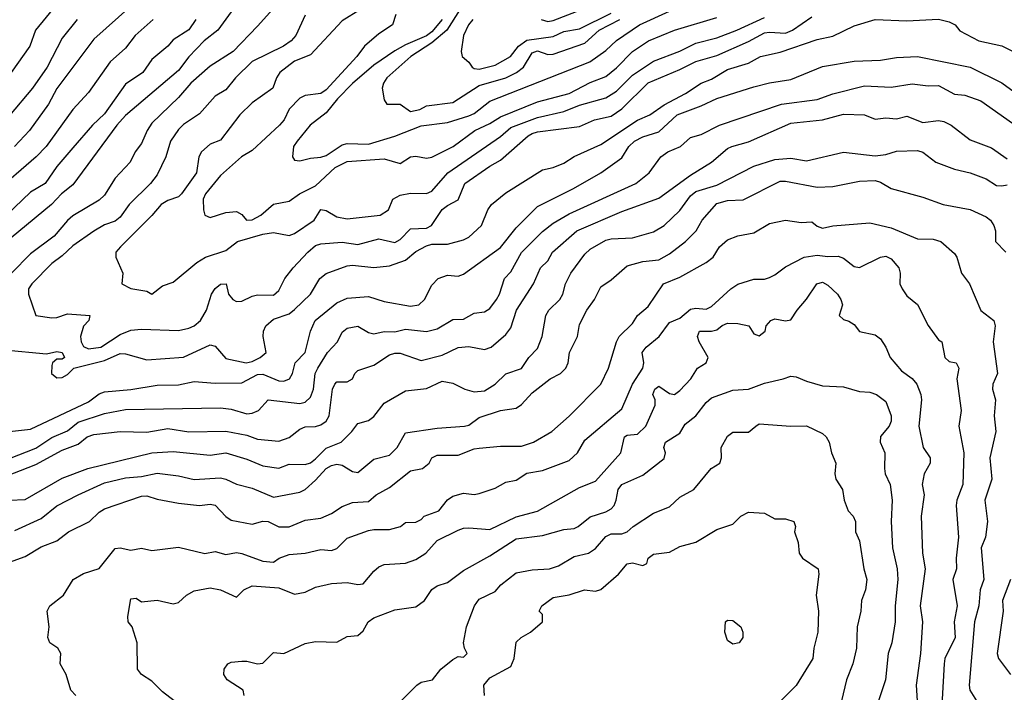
# Model space of a CAD drawing. Header units: metres. Extents: x -51132 to -49532, y -231222 to -229437.
# Tile 114 of 256: x -51019 to -50925, y -230437 to -230373. Entities that reach past the tile are written whole.
import ezdxf

# ---------------------------------------------------------------- set-up
doc = ezdxf.new("R2010")
doc.units = ezdxf.units.M
doc.layers.add('CONTOUR_INDEX', color=1, linetype='Continuous')
doc.layers.add('CONTOUR_INTER', color=3, linetype='Continuous')

msp = doc.modelspace()

# ---------------------------------------------------------------- linework, layer by layer
at = {"layer": 'CONTOUR_INDEX'}
for points, elevation in [([(-50984.58, -230371.203), (-50988.08, -230373.368), (-50991.08, -230376.601), (-50992.58, -230377.199), (-50993.981, -230378.259), (-50994.3, -230378.759), (-50994.63, -230379.759), (-50996.58, -230381.146), (-50997.743, -230382.259), (-50999.58, -230384.659), (-51000.58, -230385.049), (-51001.398, -230385.759), (-51001.653, -230386.259), (-51001.876, -230387.759), (-51003.293, -230389.759), (-51003.58, -230390.041), (-51004.58, -230390.39), (-51005.219, -230390.759), (-51006.08, -230391.795), (-51009.075, -230394.759), (-51009.489, -230395.259), (-51009.495, -230395.759), (-51008.848, -230397.259), (-51008.945, -230398.259), (-51008.08, -230398.712), (-51006.58, -230398.976), (-51006.08, -230399.253), (-51005.08, -230398.446), (-51004.08, -230398.106), (-51001.829, -230396.259), (-51001.016, -230395.759), (-50999.08, -230395.104), (-50997.967, -230394.259), (-50995.58, -230393.582), (-50994.58, -230393.42), (-50993.08, -230393.692), (-50992.58, -230393.502), (-50990.712, -230392.259), (-50990.08, -230391.249), (-50989.58, -230391.323), (-50988.58, -230391.93), (-50987.58, -230392.126), (-50984.454, -230391.759), (-50983.692, -230391.259), (-50983.253, -230390.259), (-50982.58, -230389.886), (-50981.58, -230389.678), (-50980.08, -230389.734), (-50979.58, -230389.482), (-50978.073, -230387.759), (-50973.08, -230384.328), (-50972.08, -230383.481), (-50969.58, -230382.507), (-50967.08, -230381.943), (-50965.58, -230381.361), (-50963.08, -230380.665), (-50962.08, -230380.044), (-50960.58, -230378.519), (-50958.58, -230377.176), (-50956.08, -230376.231), (-50954.58, -230375.472), (-50952.58, -230374.965), (-50950.698, -230374.259), (-50948.08, -230373.041)], 40), ([(-50969.207, -230373.259), (-50968.58, -230373.434), (-50968.08, -230373.343), (-50965.312, -230372.259)], 35), ([(-51005.974, -230373.259), (-51007.667, -230374.759), (-51008.58, -230375.97), (-51010.025, -230377.259), (-51012.08, -230380.146), (-51013.585, -230381.759), (-51016.086, -230385.259), (-51017.046, -230386.259), (-51021.08, -230389.719)], 45), ([(-51020.58, -230416.742), (-51017.08, -230415.386), (-51014.58, -230414.033), (-51013.08, -230413.441), (-51012.233, -230412.759), (-51011.58, -230412.548), (-51009.08, -230412.263), (-51006.58, -230412.322), (-51004.58, -230411.97), (-51002.58, -230412.295), (-50999.08, -230412.236), (-50997.08, -230412.61), (-50996.08, -230412.994), (-50994.08, -230413.173), (-50993.08, -230412.823), (-50992.08, -230412.041), (-50991.58, -230411.811), (-50990.58, -230411.769), (-50990.08, -230411.625), (-50989.58, -230411.283), (-50989.294, -230410.759), (-50988.984, -230408.259), (-50988.771, -230407.759), (-50988.58, -230407.563), (-50987.58, -230407.559), (-50987.08, -230407.263), (-50986.877, -230406.759), (-50986.58, -230406.473), (-50985.08, -230405.985), (-50983.58, -230405), (-50983.08, -230404.835), (-50982.58, -230404.838), (-50980.58, -230405.534), (-50978.58, -230405.02), (-50977.08, -230404.294), (-50976.08, -230404.209), (-50974.58, -230404.503), (-50973.939, -230404.259), (-50972.58, -230403.059), (-50972.08, -230402.426), (-50971.558, -230400.759), (-50969.947, -230398.259), (-50969.296, -230396.759), (-50968.58, -230396.097), (-50968.139, -230395.259), (-50965.833, -230393.259), (-50961.58, -230391.415), (-50958.08, -230390.169), (-50955.08, -230387.994), (-50953.082, -230386.759), (-50951.58, -230385.473), (-50951.165, -230385.259), (-50949.58, -230384.84), (-50945.58, -230383.057), (-50942.58, -230382.746), (-50940.58, -230382.194), (-50938.58, -230382.265), (-50937.58, -230382.674), (-50936.58, -230382.563), (-50935.58, -230382.646), (-50934.58, -230382.4), (-50933.08, -230383), (-50931.58, -230382.807), (-50931.08, -230382.91), (-50930.381, -230383.259), (-50928.58, -230384.628), (-50926.58, -230385.401), (-50925.08, -230386.423)], 45), ([(-51003.98, -230437.759), (-51005.08, -230436.895), (-51006.08, -230435.881), (-51007.07, -230435.259), (-51007.44, -230434.759), (-51007.481, -230432.259), (-51007.97, -230430.759), (-51008.32, -230430.259), (-51008.371, -230429.759), (-51008.08, -230428.099), (-51007.58, -230428.029), (-51007.08, -230428.39), (-51005.58, -230428.237), (-51004.08, -230428.564), (-51003.58, -230428.446), (-51002.811, -230427.759), (-51002.08, -230427.353), (-51000.58, -230427.064), (-50999.58, -230427.238), (-50998.08, -230427.932), (-50997.391, -230427.259), (-50996.58, -230426.877), (-50994.08, -230427.062), (-50992.58, -230427.652), (-50991.58, -230427.46), (-50990.58, -230426.98), (-50989.08, -230426.631), (-50987.58, -230426.545), (-50986.58, -230426.732), (-50986.08, -230426.669), (-50985.08, -230425.463), (-50984.58, -230425.056), (-50984.08, -230424.86), (-50982.08, -230424.726), (-50981.08, -230424.372), (-50980.154, -230423.759), (-50979.08, -230422.561), (-50977.08, -230421.599), (-50976.58, -230421.403), (-50976.08, -230421.373), (-50974.08, -230421.533), (-50971.58, -230420.347), (-50969.58, -230419.801), (-50965.58, -230417.541), (-50964.08, -230416.962), (-50961.684, -230414.259), (-50961.33, -230412.759), (-50961.08, -230412.611), (-50960.08, -230412.52), (-50959.31, -230411.759), (-50958.419, -230409.759), (-50958.408, -230409.259), (-50958.639, -230408.759), (-50958.455, -230408.259), (-50958.08, -230407.973), (-50957.08, -230408.654), (-50956.58, -230408.737), (-50956.08, -230408.377), (-50955.056, -230407.259), (-50954.419, -230406.259), (-50953.579, -230405.759), (-50953.396, -230405.259), (-50954.266, -230403.759), (-50954.411, -230403.259), (-50954.218, -230402.759), (-50953.08, -230402.758), (-50952.58, -230402.631), (-50952.08, -230402.213), (-50951.58, -230401.994), (-50950.58, -230402.017), (-50949.56, -230402.259), (-50949.08, -230403.009), (-50948.58, -230403.185), (-50948.012, -230402.759), (-50947.894, -230402.259), (-50947.469, -230401.759), (-50947.08, -230401.58), (-50946.08, -230401.761), (-50945.58, -230401.682), (-50944.973, -230400.759), (-50944.08, -230399.734), (-50943.121, -230398.259)], 50), ([(-50943.121, -230398.259), (-50942.58, -230398.11), (-50942.08, -230398.409), (-50941.167, -230399.259), (-50940.824, -230399.759), (-50940.681, -230400.259), (-50940.987, -230401.259), (-50940.58, -230401.659), (-50940.08, -230401.791), (-50939.58, -230402.125), (-50939.08, -230402.774), (-50937.58, -230403.109), (-50937.08, -230403.472), (-50936.585, -230404.259), (-50936.179, -230405.259), (-50935.08, -230406.517), (-50934.08, -230407.239), (-50933.638, -230407.759), (-50933.252, -230408.759), (-50933.212, -230409.259), (-50933.464, -230411.759), (-50933.024, -230413.759), (-50932.373, -230414.759), (-50932.382, -230415.259), (-50932.934, -230416.259), (-50933.14, -230417.259), (-50932.96, -230418.259), (-50933.213, -230420.259), (-50933.112, -230423.759), (-50932.865, -230425.259), (-50933.327, -230428.759), (-50933.103, -230430.259), (-50933.302, -230433.259), (-50933.717, -230436.259), (-50933.62, -230437.759)], 50)]:
    msp.add_lwpolyline(points, dxfattribs=dict(at, elevation=elevation))
at = {"layer": 'CONTOUR_INTER'}
for points, elevation in [([(-51015.08, -230371.781), (-51017.096, -230374.259), (-51017.652, -230375.759), (-51019.402, -230378.259)], 48), ([(-50998.58, -230372.504), (-50999.847, -230374.259), (-51001.152, -230375.259), (-51002.58, -230376.783), (-51003.58, -230378.059), (-51008.58, -230382.325), (-51009.4, -230383.259), (-51013.58, -230388.886), (-51014.646, -230389.759), (-51015.602, -230390.759), (-51021.08, -230395.286)], 43), ([(-50994.644, -230372.259), (-50996.08, -230373.868), (-50998.402, -230376.259), (-51000.58, -230377.665), (-51002.402, -230379.259), (-51003.58, -230380.627), (-51006.08, -230383.058), (-51006.549, -230383.759), (-51007.08, -230384.973), (-51007.678, -230385.759), (-51008.144, -230386.759), (-51009.569, -230388.259), (-51010.58, -230389.887), (-51011.08, -230390.34), (-51013.58, -230391.841), (-51014.08, -230392.265), (-51015.338, -230393.759), (-51017.58, -230395.434), (-51019.398, -230397.259)], 42), ([(-51008.08, -230371.982), (-51011.58, -230375.098), (-51015.08, -230379.78), (-51015.88, -230381.259), (-51017.676, -230383.759), (-51019.109, -230385.259)], 46), ([(-50982.999, -230372.759), (-50983.287, -230373.759), (-50984.58, -230374.606), (-50985.956, -230375.759), (-50986.67, -230376.759), (-50989.58, -230379.911), (-50990.08, -230380.251), (-50991.58, -230380.429), (-50992.08, -230380.705), (-50993.08, -230381.727), (-50993.548, -230382.759), (-50993.999, -230383.259), (-50996.58, -230385.643), (-50997.588, -230386.259), (-50999.58, -230388.021), (-51001.022, -230389.759), (-51001.243, -230390.259), (-51001.207, -230391.259), (-51001.08, -230391.773), (-51000.58, -230392.002), (-50999.08, -230391.502), (-50998.08, -230391.421), (-50997.58, -230391.703), (-50997.114, -230392.259), (-50996.58, -230392.204), (-50995.784, -230391.759), (-50994.58, -230390.727), (-50993.08, -230390.442), (-50992.1, -230389.759), (-50990.58, -230388.978), (-50988.73, -230387.259), (-50987.58, -230386.693), (-50984.08, -230386.428), (-50982.58, -230386.876), (-50981.58, -230386.239), (-50981.08, -230386.174), (-50980.08, -230386.388), (-50979.58, -230386.281), (-50977.558, -230385.259), (-50975.499, -230383.759), (-50974.08, -230383.094), (-50973.08, -230382.449), (-50969.58, -230381.036), (-50966.58, -230380.261), (-50964.58, -230379.217), (-50963.08, -230378.629), (-50962.08, -230377.833), (-50960.58, -230376.259), (-50959.05, -230375.259), (-50956.58, -230374.245), (-50952.58, -230373.048)], 39), ([(-50978.606, -230373.259), (-50979.58, -230374.404), (-50980.08, -230374.778), (-50982.08, -230375.632), (-50983.08, -230376.223), (-50985.08, -230377.58), (-50987.08, -230379.318), (-50988.505, -230380.759), (-50989.58, -230382.088), (-50991.105, -230383.259), (-50992.337, -230384.759), (-50992.674, -230385.259), (-50992.778, -230386.259), (-50992.58, -230386.554), (-50992.08, -230386.613), (-50991.08, -230386.368), (-50990.08, -230386.289), (-50989.58, -230386.116), (-50988.08, -230385.095), (-50987.58, -230384.991), (-50985.58, -230385.047), (-50983.08, -230384.288), (-50980.58, -230383.317), (-50978.08, -230382.99), (-50976.08, -230382.367), (-50975.58, -230382.146), (-50974.08, -230380.986), (-50964.617, -230377.259), (-50963.08, -230376.167), (-50962.08, -230375.245), (-50959.897, -230373.759), (-50957.08, -230372.468)], 38), ([(-50976.895, -230372.259), (-50978.167, -230374.259), (-50979.58, -230375.446), (-50981.576, -230376.759), (-50983.835, -230378.759), (-50984.158, -230379.259), (-50984.283, -230379.759), (-50984.08, -230380.856), (-50983.842, -230381.259), (-50982.58, -230381.266), (-50981.58, -230381.95), (-50980.701, -230381.759), (-50980.08, -230381.416), (-50977.58, -230381.095), (-50975.08, -230379.504), (-50972.58, -230378.777), (-50971.555, -230378.259), (-50970.882, -230377.759), (-50970.08, -230376.387), (-50969.58, -230376.21), (-50968.58, -230376.548), (-50968.08, -230376.523), (-50965.08, -230375.476), (-50963.716, -230374.259), (-50961.764, -230373.259)], 37), ([(-50975.687, -230373.259), (-50976.116, -230373.759), (-50976.584, -230374.759), (-50976.797, -230376.259), (-50976.713, -230376.759), (-50976.08, -230377.283), (-50975.741, -230377.759), (-50975.58, -230377.894), (-50975.08, -230377.936), (-50973.58, -230377.574), (-50972.139, -230376.759), (-50971.38, -230375.759), (-50970.58, -230375.215), (-50968.08, -230374.848), (-50967.08, -230374.384), (-50965.58, -230374.118), (-50962.58, -230372.636)], 36), ([(-51020.08, -230404.505), (-51016.08, -230404.907), (-51015.08, -230404.681), (-51014.58, -230404.758), (-51014.355, -230405.259), (-51014.58, -230405.419), (-51015.08, -230405.393), (-51015.489, -230405.759), (-51015.58, -230405.996), (-51015.605, -230406.759), (-51015.08, -230407.182), (-51014.58, -230407.142), (-51014.08, -230406.862), (-51013.482, -230406.259), (-51010.58, -230405.517), (-51009.08, -230404.878), (-51008.58, -230404.91), (-51006.58, -230405.469), (-51003.08, -230405.229), (-51000.58, -230404.044), (-51000.08, -230404.177), (-50999.08, -230405.331), (-50997.158, -230405.759), (-50996.58, -230405.64), (-50995.82, -230405.259), (-50995.269, -230404.759), (-50995.559, -230403.259), (-50995.518, -230402.759), (-50995.299, -230402.259), (-50994.58, -230401.63), (-50993.08, -230401.109), (-50992.58, -230400.713), (-50991.071, -230399.259), (-50990.187, -230397.759), (-50989.58, -230397.3), (-50987.58, -230396.557), (-50987.08, -230396.504), (-50985.08, -230396.732), (-50983.58, -230396.582), (-50982.08, -230396.02), (-50981.08, -230395.22), (-50980.08, -230394.676), (-50979.58, -230394.519), (-50978.08, -230394.511), (-50976.58, -230394.096), (-50976.08, -230393.862), (-50974.875, -230392.759), (-50974.26, -230391.259), (-50973.922, -230390.759), (-50972.58, -230389.669), (-50969.08, -230387.486), (-50968.08, -230387.251), (-50967.08, -230386.838), (-50966.08, -230386.231), (-50963.58, -230385.087), (-50960.08, -230382.79), (-50958.942, -230382.259), (-50957.58, -230381.31), (-50955.544, -230380.259), (-50954.08, -230379.286), (-50953.08, -230378.888), (-50951.58, -230377.98), (-50949.58, -230377.385), (-50948.439, -230376.759), (-50946.58, -230376.35), (-50943.08, -230375.128), (-50941.58, -230374.825), (-50939.58, -230373.833), (-50937.58, -230373.258), (-50934.58, -230373.37), (-50931.58, -230373.209), (-50930.58, -230373.461), (-50930.022, -230373.759), (-50929.58, -230374.307), (-50927.752, -230375.259), (-50925.58, -230375.741), (-50924.524, -230376.259)], 42), ([(-51001.928, -230373.259), (-51002.58, -230374.219), (-51004.08, -230375.16), (-51004.58, -230375.769), (-51006.08, -230377.035), (-51006.95, -230378.259), (-51008.58, -230379.373), (-51010.58, -230382.165), (-51011.712, -230383.259), (-51013.58, -230385.393), (-51015.08, -230387.172), (-51016.193, -230388.759), (-51017.58, -230389.602), (-51019.843, -230391.759)], 44), ([(-51013.176, -230373.259), (-51014.58, -230375.025), (-51016.007, -230377.759), (-51017.405, -230379.759), (-51019.58, -230382.335)], 47), ([(-50991.58, -230372.845), (-50992.47, -230374.759), (-50992.899, -230375.259), (-50993.632, -230375.759), (-50996.58, -230377.221), (-50998.158, -230378.759), (-50999.08, -230379.888), (-51000.08, -230380.487), (-51001.58, -230382.161), (-51003.08, -230383.19), (-51003.58, -230383.667), (-51004.312, -230384.759), (-51004.783, -230386.259), (-51005.58, -230387.937), (-51006.209, -230388.759), (-51008.251, -230390.759), (-51009.08, -230391.966), (-51009.58, -230392.323), (-51010.58, -230392.694), (-51011.58, -230393.281), (-51013.58, -230394.677), (-51014.58, -230395.613), (-51015.58, -230396.339), (-51017.473, -230398.259), (-51017.79, -230398.759), (-51017.769, -230399.259), (-51017.08, -230401.264), (-51015.58, -230401.491), (-51015.08, -230401.461), (-51014.08, -230401.11), (-51011.973, -230401.259), (-51012.069, -230401.759), (-51012.58, -230402.287), (-51012.841, -230403.259), (-51012.801, -230403.759), (-51012.58, -230404.209), (-51012.08, -230404.413), (-51010.921, -230404.259), (-51009.08, -230403.055), (-51008.08, -230402.659), (-51007.08, -230402.555), (-51003.58, -230402.701), (-51002.58, -230402.465), (-51002.08, -230402.252), (-51001.47, -230401.759), (-51000.901, -230400.759), (-51000.446, -230399.259), (-51000.08, -230398.714), (-50999.58, -230398.318), (-50999.053, -230398.259), (-50998.822, -230399.259), (-50998.41, -230399.759), (-50998.08, -230399.942), (-50997.58, -230399.926), (-50996.58, -230399.431), (-50996.08, -230399.327), (-50994.58, -230399.36), (-50994.08, -230398.898), (-50993.499, -230397.759), (-50992.692, -230396.759), (-50991.323, -230395.259), (-50990.58, -230394.645), (-50990.08, -230394.472), (-50988.08, -230394.317), (-50986.58, -230394.532), (-50984.58, -230394.015), (-50983.08, -230394.367), (-50982.58, -230394.079), (-50981.58, -230393.077), (-50980.08, -230393.001), (-50979.616, -230392.759), (-50978.58, -230391.239), (-50978.08, -230390.84), (-50977.08, -230390.327), (-50976.445, -230388.759), (-50974.08, -230387.119), (-50973.08, -230386.568), (-50970.461, -230384.259), (-50970.08, -230384.047), (-50969.58, -230383.877), (-50965.58, -230383.377), (-50964.167, -230382.759), (-50962.58, -230382.394), (-50961.58, -230381.694), (-50959.08, -230379.233), (-50956.08, -230377.989), (-50954.58, -230377.23), (-50952.58, -230376.645), (-50949.58, -230375.315), (-50948.08, -230374.507), (-50947.58, -230374.434), (-50946.08, -230374.537), (-50945.411, -230374.259), (-50943.58, -230372.978)], 41), ([(-51019.58, -230412.243), (-51017.58, -230412.02), (-51012.08, -230409.432), (-51011.08, -230408.689), (-51010.58, -230408.488), (-51008.08, -230408.288), (-51005.58, -230407.856), (-51003.58, -230407.819), (-51002.08, -230407.524), (-51000.08, -230407.664), (-50997.58, -230407.655), (-50996.08, -230406.86), (-50995.58, -230406.813), (-50994.08, -230407.456), (-50993.58, -230407.489), (-50993.069, -230407.259), (-50992.756, -230406.759), (-50992.508, -230405.759), (-50991.572, -230404.759), (-50991.08, -230402.759), (-50990.61, -230401.759), (-50988.58, -230400.07), (-50987.58, -230399.636), (-50985.58, -230399.466), (-50984.08, -230399.948), (-50981.58, -230400.4), (-50980.792, -230400.259), (-50980.281, -230399.759), (-50979.58, -230398.396), (-50978.968, -230397.759), (-50978.08, -230397.443), (-50977.08, -230397.549), (-50976.58, -230397.359), (-50973.08, -230394.828), (-50971.58, -230392.957), (-50969.58, -230390.962), (-50966.164, -230389.259), (-50963.58, -230387.757), (-50961.58, -230386.332), (-50960.904, -230385.259), (-50960.364, -230384.759), (-50959.58, -230384.343), (-50958.08, -230383.894), (-50956.328, -230382.259), (-50954.08, -230381.431), (-50952.58, -230380.724), (-50949.08, -230379.629), (-50947.58, -230379.242), (-50945.58, -230378.917), (-50942.58, -230377.684), (-50939.58, -230377.177), (-50937.08, -230377.107), (-50935.58, -230376.83), (-50933.58, -230376.743), (-50928.58, -230377.756), (-50925.58, -230379.225), (-50924.08, -230380.353)], 43), ([(-51019.58, -230414.821), (-51017.08, -230413.825), (-51015.58, -230412.818), (-51014.08, -230412.195), (-51013.08, -230411.363), (-51010.58, -230410.546), (-51008.58, -230410.163), (-50999.58, -230410.006), (-50998.58, -230410.148), (-50997.08, -230410.592), (-50996.58, -230410.529), (-50995.976, -230410.259), (-50995.08, -230409.246), (-50992.08, -230409.611), (-50991.58, -230409.483), (-50991.08, -230408.998), (-50990.796, -230408.259), (-50990.622, -230406.759), (-50990.373, -230406.259), (-50989.461, -230404.759), (-50988.522, -230403.759), (-50988.08, -230402.861), (-50987.58, -230402.46), (-50986.58, -230402.292), (-50985.58, -230402.881), (-50985.08, -230403.007), (-50984.08, -230402.777), (-50983.08, -230402.812), (-50982.08, -230402.557), (-50980.08, -230402.77), (-50979.08, -230402.521), (-50977.58, -230401.664), (-50976.58, -230401.605), (-50975.58, -230401.039), (-50974.58, -230400.922), (-50974.08, -230400.608), (-50973.464, -230399.759), (-50973.152, -230399.259), (-50972.706, -230397.759), (-50972.08, -230397.147), (-50971.08, -230395.313), (-50969.08, -230393.325), (-50968.08, -230392.542), (-50966.58, -230391.644), (-50960.267, -230388.759), (-50958.994, -230387.759), (-50957.889, -230386.259), (-50957.216, -230385.759), (-50956.025, -230385.259), (-50955.08, -230384.432), (-50954.08, -230384.135), (-50952.335, -230383.259), (-50946.442, -230381.259), (-50943.08, -230380.826), (-50941.58, -230380.293), (-50938.58, -230379.526), (-50936.08, -230379.642), (-50934.08, -230379.336), (-50932.58, -230379.521), (-50931.58, -230379.498), (-50930.08, -230380.304), (-50929.08, -230380.401), (-50927.58, -230380.958), (-50924.58, -230383.073)], 44), ([(-51019.58, -230418.75), (-51018.08, -230418.696), (-51014.58, -230416.668), (-51012.168, -230415.759), (-51006.08, -230414.258), (-51004.08, -230414.156), (-51000.58, -230414.508), (-50999.08, -230414.278), (-50997.08, -230414.871), (-50995.58, -230415.495), (-50994.08, -230415.731), (-50993.08, -230415.353), (-50991.58, -230415.367), (-50991.08, -230415.212), (-50990.58, -230414.836), (-50989.58, -230413.835), (-50988.169, -230413.259), (-50987.138, -230412.259), (-50986.58, -230411.483), (-50985.58, -230411.22), (-50985.08, -230410.827), (-50984.08, -230409.575), (-50982.08, -230408.387), (-50980.08, -230408.17), (-50978.58, -230407.493), (-50977.58, -230407.68), (-50976.449, -230408.259), (-50975.58, -230408.491), (-50974.58, -230408.392), (-50973.58, -230407.776), (-50972.58, -230406.79), (-50971.08, -230406.302), (-50970.386, -230405.259), (-50969.58, -230404.4), (-50969.124, -230403.259), (-50968.776, -230401.259), (-50968.487, -230400.759), (-50967.45, -230399.759), (-50967.168, -230399.259), (-50966.922, -230398.259), (-50966.418, -230397.259), (-50965.08, -230395.461), (-50964.58, -230394.979), (-50963.08, -230394.152), (-50962.58, -230394.019), (-50960.58, -230393.931), (-50958.58, -230393.339), (-50957.58, -230392.759), (-50956.08, -230391.342), (-50955.08, -230389.924), (-50954.58, -230389.523), (-50952.58, -230388.942), (-50949.08, -230387.14), (-50947.08, -230386.513), (-50945.58, -230386.361), (-50944.08, -230386.615), (-50940.58, -230385.804), (-50937.58, -230386.166), (-50936.58, -230386.031), (-50935.58, -230385.705), (-50933.58, -230385.643), (-50933.08, -230385.804), (-50931.835, -230386.759), (-50930.08, -230387.401), (-50928.588, -230387.759), (-50927.08, -230388.336), (-50926.08, -230388.946), (-50925.58, -230389.002), (-50925.08, -230388.886)], 46), ([(-51019.08, -230421.625), (-51016.58, -230420.497), (-51015.08, -230419.292), (-51013.08, -230418.258), (-51010.58, -230417.117), (-51008.58, -230416.627), (-51007.08, -230416.512), (-51005.58, -230416.207), (-51003.58, -230416.463), (-51002.08, -230416.8), (-50999.58, -230416.637), (-50999.08, -230416.753), (-50998.08, -230417.254), (-50996.58, -230417.618), (-50994.58, -230418.459), (-50992.08, -230418.011), (-50991.58, -230417.733), (-50990.58, -230416.871), (-50989.58, -230415.769), (-50989.08, -230415.468), (-50988.58, -230415.334), (-50988.08, -230415.435), (-50987.08, -230416.053), (-50986.58, -230416.121), (-50985.08, -230414.857), (-50983.58, -230414.492), (-50982.845, -230413.759), (-50982.08, -230412.383), (-50979.08, -230411.926), (-50976.476, -230411.759), (-50976.08, -230411.646), (-50975.08, -230410.941), (-50973.08, -230410.271), (-50971.58, -230410.056), (-50971.08, -230409.7), (-50970.08, -230408.598), (-50968.37, -230407.259), (-50967.396, -230406.759), (-50966.879, -230406.259), (-50966.672, -230405.759), (-50966.533, -230404.759), (-50965.763, -230403.259), (-50965.58, -230402.137), (-50964.891, -230400.759), (-50964.164, -230399.759), (-50963.58, -230398.547), (-50962.58, -230397.895), (-50961.08, -230396.583), (-50959.58, -230396.144), (-50958.08, -230396.01), (-50957.08, -230395.418), (-50955.537, -230394.259), (-50954.553, -230393.259), (-50953.967, -230392.259), (-50952.58, -230390.667), (-50951.58, -230390.38), (-50950.08, -230390.332), (-50946.58, -230388.555), (-50946.08, -230388.535), (-50943.08, -230389.106), (-50941.58, -230389.055), (-50939.08, -230388.561), (-50937.58, -230388.495), (-50937.08, -230388.63), (-50936.08, -230389.258), (-50933.08, -230390.055), (-50931.133, -230390.759), (-50928.58, -230391.225), (-50927.08, -230391.921), (-50926.662, -230392.259), (-50926.34, -230392.759), (-50926.173, -230393.259), (-50926.198, -230394.259), (-50925.202, -230395.259)], 47), ([(-51019.58, -230424.613), (-51018.08, -230424.099), (-51016.58, -230423.179), (-51015.08, -230422.603), (-51013.983, -230421.759), (-51012.004, -230420.759), (-51011.08, -230419.883), (-51010.58, -230419.571), (-51007.08, -230418.368), (-51006.58, -230418.338), (-51005.58, -230418.659), (-51003.58, -230419.045), (-51001.58, -230419.247), (-51000.58, -230419.125), (-51000.08, -230419.216), (-50999.08, -230420.288), (-50998.58, -230420.636), (-50996.58, -230421.015), (-50995.58, -230420.732), (-50995.08, -230420.775), (-50994.08, -230421.283), (-50993.08, -230421.268), (-50991.58, -230420.643), (-50990.08, -230420.463), (-50989.08, -230420.011), (-50988.08, -230419.352), (-50987.08, -230418.983), (-50985.58, -230418.889), (-50984.834, -230418.259), (-50983.58, -230417.567), (-50981.58, -230415.976), (-50980.455, -230415.759), (-50979.841, -230415.259), (-50979.58, -230414.754), (-50979.08, -230414.48), (-50977.08, -230414.48), (-50975.58, -230413.903), (-50975.08, -230413.829), (-50973.08, -230413.647), (-50971.08, -230413.642), (-50969.96, -230413.259), (-50968.211, -230412.259), (-50966.58, -230410.797), (-50963.58, -230407.761), (-50962.851, -230406.259), (-50962.094, -230403.759), (-50961.826, -230403.259), (-50960.58, -230402.018), (-50960.086, -230401.259), (-50959.08, -230400.43), (-50957.622, -230398.259), (-50956.08, -230397.653), (-50953.58, -230396.242), (-50952.921, -230395.759), (-50952.343, -230394.759), (-50951.58, -230394.094), (-50950.58, -230393.734), (-50949.08, -230393.441), (-50947.58, -230392.558), (-50946.08, -230392.248), (-50944.58, -230392.466), (-50943.58, -230392.398), (-50943.08, -230392.805), (-50942.58, -230392.995), (-50941.58, -230392.776), (-50938.08, -230392.494), (-50936.08, -230392.982), (-50933.58, -230394.013), (-50932.08, -230394.033), (-50931.362, -230394.259), (-50930.08, -230395.404), (-50929.851, -230395.759), (-50929.407, -230397.259), (-50928.651, -230398.259), (-50927.58, -230400.8), (-50926.353, -230401.759), (-50926.214, -230402.259), (-50926.409, -230403.759), (-50926.002, -230406.759), (-50926.43, -230407.759), (-50926.462, -230408.259), (-50926.177, -230409.259), (-50926.311, -230410.759), (-50926.157, -230412.259), (-50926.72, -230414.759), (-50926.55, -230416.759), (-50927.185, -230418.759), (-50926.947, -230420.759), (-50927.124, -230422.259), (-50927.534, -230423.259), (-50927.282, -230426.259), (-50927.626, -230427.259), (-50927.752, -230428.759), (-50928.171, -230430.259), (-50928.683, -230436.259), (-50928.61, -230436.759), (-50927.976, -230437.759)], 48), ([(-51013.295, -230437.259), (-51013.77, -230436.759), (-51014.212, -230435.259), (-51014.779, -230434.259), (-51014.714, -230433.259), (-51015.002, -230432.759), (-51015.746, -230432.259), (-51015.94, -230431.759), (-51015.818, -230430.759), (-51015.999, -230429.259), (-51015.747, -230428.759), (-51014.449, -230427.759), (-51013.555, -230426.259), (-51012.58, -230425.695), (-51011.08, -230425.224), (-51009.58, -230423.325), (-51009.08, -230423.261), (-51008.08, -230423.504), (-51007.08, -230423.307), (-51006.08, -230423.509), (-51003.58, -230423.191), (-51001.08, -230423.818), (-51000.08, -230423.611), (-50999.08, -230423.889), (-50998.08, -230423.722), (-50997.58, -230423.794), (-50995.58, -230424.541), (-50994.58, -230424.614), (-50994.022, -230424.259), (-50993.08, -230423.9), (-50991.58, -230423.779), (-50990.08, -230423.415), (-50989.08, -230423.523), (-50988.58, -230423.336), (-50987.58, -230422.368), (-50985.58, -230421.64), (-50985.08, -230421.517), (-50983.58, -230421.543), (-50982.555, -230421.259), (-50982.08, -230420.877), (-50981.08, -230420.849), (-50980.58, -230420.588), (-50980.29, -230420.259), (-50978.901, -230419.759), (-50978.08, -230418.737), (-50977.58, -230418.377), (-50976.58, -230418.086), (-50975.58, -230418.209), (-50975.08, -230418.137), (-50973.58, -230417.622), (-50972.58, -230417.046), (-50971.58, -230416.861), (-50970.58, -230416.185), (-50969.08, -230415.955), (-50966.58, -230415.013), (-50965.771, -230414.259), (-50965.08, -230413.079), (-50961.58, -230410.115), (-50960.555, -230407.759), (-50959.585, -230406.259), (-50959.496, -230405.759), (-50959.643, -230404.759), (-50959.268, -230404.259), (-50958.046, -230403.259), (-50957.08, -230401.934), (-50956.08, -230401.52), (-50955.08, -230400.674), (-50954.58, -230400.56), (-50953.58, -230400.673), (-50953.08, -230400.42), (-50951.268, -230398.759), (-50950.58, -230398.306), (-50949.08, -230397.815), (-50948.08, -230397.835), (-50947.58, -230397.667), (-50947.08, -230397.434), (-50946.08, -230396.673), (-50944.3, -230395.759)], 49), ([(-50944.3, -230395.759), (-50943.08, -230395.543), (-50942.08, -230395.683), (-50941.08, -230395.658), (-50940.58, -230395.851), (-50939.58, -230396.642), (-50939.08, -230396.72), (-50937.08, -230395.746), (-50936.58, -230395.648), (-50936.08, -230395.894), (-50935.333, -230396.759), (-50935.218, -230397.259), (-50935.234, -230398.259), (-50935.022, -230398.759), (-50934.58, -230399.397), (-50933.58, -230400.225), (-50932.58, -230402.215), (-50931.58, -230403.567), (-50931.271, -230403.759), (-50930.994, -230405.259), (-50930.58, -230405.634), (-50929.898, -230405.759), (-50929.675, -230406.259), (-50929.836, -230407.259), (-50929.446, -230410.259), (-50929.658, -230411.759), (-50929.186, -230414.259), (-50929.293, -230417.259), (-50929.855, -230418.759), (-50929.911, -230419.259), (-50929.699, -230422.259), (-50929.902, -230424.259), (-50929.881, -230425.259), (-50930.238, -230426.259), (-50929.833, -230428.759), (-50930.106, -230430.259), (-50930.01, -230431.759), (-50930.974, -230433.759), (-50931.055, -230434.259), (-50931.336, -230439.259)], 49), ([(-50997.335, -230437.259), (-50997.454, -230436.759), (-50998.953, -230435.759), (-50999.282, -230435.259), (-50999.234, -230434.759), (-50998.911, -230434.259), (-50998.58, -230434.089), (-50997.58, -230434.013), (-50997.08, -230434.004), (-50996.08, -230434.244), (-50995.58, -230434.189), (-50994.58, -230433.183), (-50993.58, -230433.283), (-50991.58, -230432.317), (-50990.58, -230432.149), (-50988.58, -230432.197), (-50987.58, -230431.671), (-50986.58, -230431.567), (-50986.08, -230431.12), (-50985.613, -230430.259), (-50985.08, -230429.889), (-50983.08, -230429.133), (-50981.08, -230428.862), (-50980.283, -230428.259), (-50979.58, -230427.216), (-50979.08, -230426.868), (-50978.08, -230426.537), (-50976.58, -230425.411), (-50974.08, -230424.033), (-50971.58, -230422.405), (-50969.08, -230422.101), (-50967.08, -230421.538), (-50966.08, -230421.441), (-50965.71, -230421.259), (-50964.58, -230420.326), (-50963.08, -230419.863), (-50962.58, -230419.565), (-50962.306, -230419.259), (-50962.124, -230418.759), (-50961.937, -230417.759), (-50961.58, -230417.275), (-50959.58, -230416.398), (-50957.58, -230414.819), (-50957.455, -230414.259), (-50957.596, -230413.759), (-50957.445, -230413.259), (-50956.08, -230412.418), (-50955.58, -230411.562), (-50954.572, -230410.759), (-50953.58, -230409.494), (-50953.08, -230409.059), (-50951.08, -230408.327), (-50949.58, -230408.25), (-50948.08, -230407.677), (-50946.305, -230407.259)], 51), ([(-50946.305, -230407.259), (-50945.58, -230407.008), (-50945.08, -230407.073), (-50944.08, -230407.503), (-50942.58, -230407.932), (-50940.58, -230408.036), (-50939.08, -230408.458), (-50938.08, -230408.522), (-50937.47, -230408.759), (-50936.58, -230409.399), (-50936.07, -230410.759), (-50936.067, -230411.259), (-50936.254, -230411.759), (-50937.08, -230412.727), (-50937.097, -230413.259), (-50936.676, -230414.259), (-50936.703, -230415.759), (-50936.624, -230416.259), (-50936.159, -230417.259), (-50935.981, -230418.759), (-50936.057, -230420.759), (-50935.929, -230423.259), (-50935.511, -230425.259), (-50935.443, -230426.259), (-50935.692, -230428.759), (-50935.688, -230430.259), (-50936.008, -230432.259), (-50936.36, -230433.259), (-50936.616, -230435.759), (-50937.26, -230437.759)], 51), ([(-50982.485, -230437.759), (-50981.01, -230436.259), (-50980.58, -230435.997), (-50979.503, -230435.759), (-50978.709, -230434.759), (-50977.58, -230433.834), (-50977.08, -230433.568), (-50976.58, -230433.623), (-50976.229, -230433.259), (-50976.486, -230432.759), (-50976.569, -230432.259), (-50976.304, -230430.759), (-50975.518, -230428.759), (-50975.08, -230428.135), (-50973.58, -230427.389), (-50973.045, -230426.759), (-50971.58, -230425.643), (-50970.08, -230425.34), (-50968.429, -230425.259), (-50967.58, -230424.957), (-50966.08, -230424.096), (-50964.721, -230423.759), (-50964.08, -230423.343), (-50963.08, -230422.183), (-50962.58, -230421.927), (-50961.58, -230421.958), (-50961.08, -230421.768), (-50960.51, -230421.259), (-50958.58, -230419.978), (-50957.08, -230419.386), (-50956.08, -230418.468), (-50954.768, -230417.759), (-50953.119, -230415.759), (-50952.3, -230415.259), (-50952.142, -230414.759), (-50952.163, -230413.759), (-50951.58, -230412.684), (-50951.08, -230412.324), (-50949.58, -230412.318), (-50948.891, -230411.759)], 52), ([(-50948.891, -230411.759), (-50948.58, -230411.527), (-50945.58, -230411.746), (-50944.08, -230411.713), (-50942.58, -230412.446), (-50942.227, -230412.759), (-50941.95, -230413.259), (-50941.725, -230414.259), (-50941.307, -230415.259), (-50941.397, -230416.259), (-50941.305, -230416.759), (-50940.674, -230417.759), (-50940.519, -230418.759), (-50940.146, -230419.759), (-50939.684, -230420.259), (-50939.444, -230420.759), (-50939.444, -230421.759), (-50939.08, -230422.599), (-50938.647, -230425.259), (-50938.359, -230426.259), (-50938.49, -230427.259), (-50938.88, -230428.259), (-50938.929, -230429.259), (-50939.292, -230430.759), (-50939.341, -230432.759), (-50939.688, -230434.259), (-50940.315, -230435.759), (-50940.789, -230437.759)], 52), ([(-50974.596, -230437.259), (-50974.64, -230436.259), (-50974.08, -230435.578), (-50972.08, -230434.509), (-50971.787, -230433.759), (-50971.58, -230432.214), (-50971.105, -230431.759), (-50970.219, -230431.259), (-50969.082, -230430.259), (-50969.08, -230429.581), (-50969.406, -230429.259), (-50969.146, -230428.759), (-50968.08, -230427.972), (-50966.58, -230427.713), (-50965.129, -230427.259), (-50964.08, -230427.368), (-50963.58, -230427.215), (-50961.89, -230425.759), (-50961.08, -230424.783), (-50960.58, -230424.687), (-50959.58, -230424.931), (-50959.22, -230424.759), (-50959.084, -230424.259), (-50958.58, -230423.87), (-50957.08, -230423.687), (-50956.08, -230423.131), (-50954.58, -230422.727), (-50952.58, -230421.525), (-50951.08, -230421.022), (-50950.301, -230420.259)], 53), ([(-50950.301, -230420.259), (-50949.58, -230419.876), (-50948.08, -230419.992), (-50947.08, -230420.526), (-50946.08, -230420.512), (-50945.281, -230420.759), (-50945.12, -230421.259), (-50945.212, -230421.759), (-50944.88, -230422.759), (-50944.788, -230423.759), (-50944.468, -230424.259), (-50942.976, -230425.259), (-50942.919, -230425.759), (-50943.189, -230427.759), (-50942.961, -230429.259), (-50943.004, -230431.259), (-50943.394, -230432.759), (-50943.489, -230433.759), (-50945.08, -230436.295), (-50948.08, -230439.312)], 53), ([(-50924.762, -230426.259), (-50925.531, -230428.259), (-50925.463, -230429.259), (-50926.045, -230433.259), (-50925.891, -230433.759), (-50924.756, -230435.259)], 47), ([(-50951.751, -230430.259), (-50951.58, -230430.132), (-50951.08, -230430.15), (-50950.315, -230430.759), (-50950.105, -230431.259), (-50950.133, -230431.759), (-50950.454, -230432.259), (-50951.08, -230432.384), (-50951.58, -230432.046), (-50951.809, -230431.259), (-50951.751, -230430.259)], 54)]:
    msp.add_lwpolyline(points, dxfattribs=dict(at, elevation=elevation))

doc.saveas('drawing.dxf')
